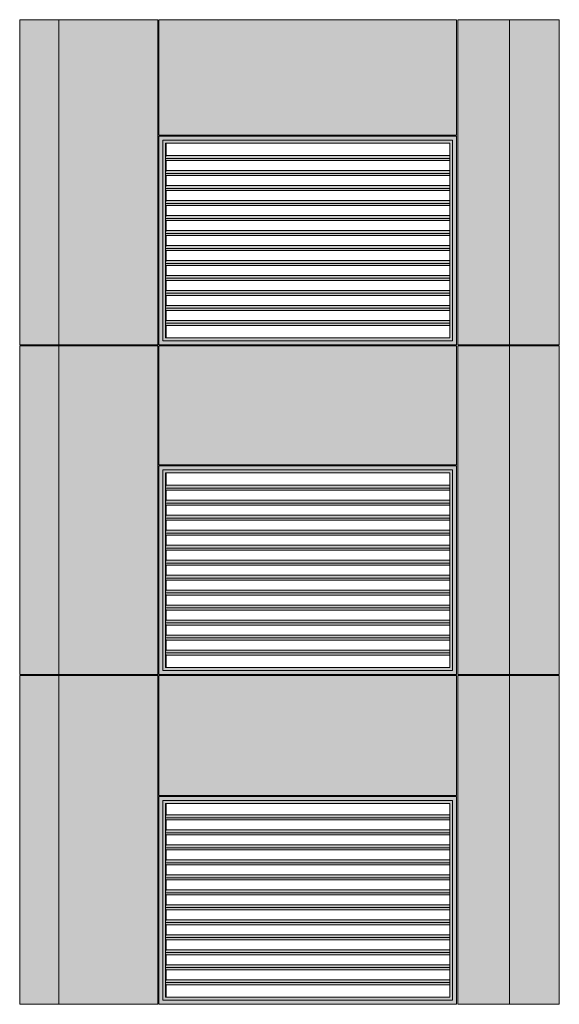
# Model space of a CAD drawing. Header units: millimetres. Extents: x 169383 to 755273, y -3871 to 302042.
# Tile 48 of 61: x 188945 to 194348, y 96897 to 106753. Entities that reach past the tile are written whole.
import ezdxf

# ---------------------------------------------------------------- set-up
doc = ezdxf.new("R2010")
doc.units = ezdxf.units.MM
doc.header["$MEASUREMENT"] = 0
doc.layers.add('0_Ном._пера__1', color=7, linetype='Continuous', lineweight=0)
doc.layers.add('0_Ном._пера__120', color=7, linetype='Continuous', lineweight=0)
doc.layers.add('АР-Стены_внешние_.АР_Ном._пера__214', color=7, linetype='Continuous', lineweight=0, true_color=0xe2eaf1)

msp = doc.modelspace()

# ---------------------------------------------------------------- hatches: boundary and pattern name
at = {"layer": '0_Ном._пера__1', "linetype": 'Continuous', "lineweight": 0, "true_color": 0x000000}
for points in [[(190337.413, 105588.425), (190347.331, 105578.435), (190347.331, 105588.425)], [(190337.413, 105588.425), (190377.125, 105548.425), (191088.929, 105548.425), (191088.929, 105588.425)], [(190337.413, 105588.425), (190337.413, 103498.423), (190377.125, 103538.423), (190377.125, 105548.425), (190347.762, 105578), (190347.331, 105578), (190347.331, 105578.435)], [(191088.929, 105548.425), (192280.294, 105548.425), (192280.294, 105588.425), (191088.929, 105588.425)], [(192280.294, 105588.425), (192280.294, 105548.425), (193278.853, 105548.425), (193318.566, 105588.425), (193233.022, 105588.425)], [(193278.853, 103538.423), (193318.566, 103498.423), (193318.566, 105588.425), (193278.853, 105548.425)], [(190377.125, 103538.423), (190378.322, 103538.423), (190378.322, 105548.425), (190377.125, 105548.425)], [(190378.322, 105548.425), (190408.107, 105518.425), (191090.126, 105518.425), (191090.126, 105548.425)], [(190408.107, 105518.425), (190378.322, 105548.425), (190378.322, 103538.423), (190408.107, 103568.423), (190405.712, 103568.423), (190405.712, 105518.425)], [(190412.298, 105518.425), (190405.712, 105518.425), (190405.712, 103568.423), (190412.298, 103568.423), (190412.298, 103693.172), (190408.581, 103693.172), (190406.041, 103714.385), (190409.428, 103742.67), (190412.298, 103742.67), (190412.298, 103843.172), (190408.581, 103843.172), (190406.041, 103864.385), (190409.428, 103892.67), (190412.298, 103892.67), (190412.298, 103993.172), (190408.581, 103993.172), (190406.041, 104014.385), (190409.428, 104042.67), (190412.298, 104042.67), (190412.298, 104143.172), (190408.581, 104143.172), (190406.041, 104164.385), (190409.428, 104192.67), (190412.298, 104192.67), (190412.298, 104293.172), (190408.581, 104293.172), (190406.041, 104314.385), (190409.428, 104342.669), (190412.298, 104342.669), (190412.298, 104443.172), (190408.581, 104443.172), (190406.041, 104464.385), (190409.428, 104492.669), (190412.298, 104492.67), (190412.298, 104593.172), (190408.581, 104593.172), (190406.041, 104614.385), (190409.428, 104642.669), (190412.298, 104642.67), (190412.298, 104743.172), (190408.581, 104743.172), (190406.041, 104764.385), (190409.428, 104792.67), (190412.298, 104792.67), (190412.298, 104893.172), (190408.581, 104893.172), (190406.041, 104914.385), (190409.428, 104942.67), (190412.298, 104942.67), (190412.298, 105043.172), (190408.581, 105043.172), (190406.041, 105064.385), (190409.428, 105092.67), (190412.298, 105092.67), (190412.298, 105193.172), (190408.581, 105193.172), (190406.041, 105214.385), (190409.428, 105242.67), (190412.298, 105242.67)], [(191090.126, 105548.425), (191090.126, 105518.425), (192281.492, 105518.425), (192281.492, 105548.425)], [(192281.492, 105548.425), (192281.492, 105518.425), (193250.267, 105518.425), (193278.853, 105547.218), (193278.853, 105548.425)], [(193250.267, 103568.423), (193278.853, 103539.629), (193278.853, 105547.218), (193250.267, 105518.425)], [(190406.041, 105364.385), (193250.267, 105364.385), (193250.267, 105392.67), (190409.428, 105392.669)], [(190406.041, 105364.385), (190408.581, 105343.172), (193250.267, 105343.172), (193250.267, 105364.385)], [(190406.041, 105214.385), (193250.267, 105214.385), (193250.267, 105242.67), (190409.428, 105242.669)], [(190406.041, 105214.385), (190408.581, 105193.172), (193250.267, 105193.172), (193250.267, 105214.385)], [(190409.428, 105092.669), (190406.041, 105064.385), (193250.267, 105064.385), (193250.267, 105092.669)], [(193250.267, 105064.385), (190406.041, 105064.385), (190408.581, 105043.172), (193250.267, 105043.172)], [(190406.041, 104914.385), (193250.267, 104914.385), (193250.267, 104942.67), (190409.428, 104942.669)], [(193250.267, 104914.385), (190406.041, 104914.385), (190408.581, 104893.172), (193250.267, 104893.172)], [(190406.041, 104764.385), (193250.267, 104764.385), (193250.267, 104792.669), (190409.428, 104792.669)], [(193250.267, 104764.385), (190406.041, 104764.385), (190408.581, 104743.172), (193250.267, 104743.172)], [(190406.041, 104614.385), (193250.267, 104614.385), (193250.267, 104642.669), (190409.428, 104642.669)], [(190406.041, 104614.385), (190408.581, 104593.172), (193250.267, 104593.172), (193250.267, 104614.385)], [(190406.041, 104464.385), (193250.267, 104464.385), (193250.267, 104492.669), (190409.428, 104492.669)], [(190406.041, 104464.385), (190408.581, 104443.172), (193250.267, 104443.172), (193250.267, 104464.385)], [(190409.428, 104342.669), (190406.041, 104314.385), (193250.267, 104314.385), (193250.267, 104342.669)], [(190406.041, 104314.385), (190408.581, 104293.172), (193250.267, 104293.172), (193250.267, 104314.385)], [(190409.428, 104192.67), (190406.041, 104164.385), (193250.267, 104164.385), (193250.267, 104192.67)], [(193250.267, 104164.385), (190406.041, 104164.385), (190408.581, 104143.172), (193250.267, 104143.172)], [(190409.428, 104042.669), (190406.041, 104014.385), (193250.267, 104014.385), (193250.267, 104042.669)], [(190406.041, 104014.385), (190408.581, 103993.172), (193250.267, 103993.172), (193250.267, 104014.385)], [(190406.041, 103864.385), (193250.267, 103864.385), (193250.267, 103892.67), (190409.428, 103892.669)], [(193250.267, 103864.385), (190406.041, 103864.385), (190408.581, 103843.172), (193250.267, 103843.172)], [(190406.041, 103714.385), (193250.267, 103714.385), (193250.267, 103742.669), (190409.428, 103742.669)], [(190406.041, 103714.385), (190408.581, 103693.172), (193250.267, 103693.172), (193250.267, 103714.385)], [(190377.125, 103538.423), (190337.413, 103498.423), (190347.331, 103498.423), (191088.929, 103498.423), (191088.929, 103538.423)], [(190337.413, 103499.999), (190347.331, 103499.999), (190347.331, 103498.423), (190337.413, 103498.423)], [(190408.107, 103568.423), (190378.322, 103538.423), (191090.126, 103538.423), (191090.126, 103568.423)], [(191088.929, 103538.423), (191088.929, 103498.423), (192280.294, 103498.423), (192280.294, 103538.423)], [(191090.126, 103568.423), (191090.126, 103538.423), (192281.492, 103538.423), (192281.492, 103568.423)], [(192280.294, 103498.423), (193233.022, 103498.423), (193318.566, 103498.423), (193278.853, 103538.423), (192280.294, 103538.423)], [(192281.492, 103538.423), (193278.853, 103538.423), (193278.853, 103539.629), (193250.267, 103568.423), (192281.492, 103568.423)], [(190337.413, 102288.425), (190347.331, 102278.435), (190347.331, 102288.425)], [(190337.413, 102288.425), (190377.125, 102248.425), (191088.929, 102248.425), (191088.929, 102288.425)], [(190337.413, 102288.425), (190337.413, 100198.425), (190377.125, 100238.425), (190377.125, 102248.425), (190347.762, 102278), (190347.331, 102278), (190347.331, 102278.435)], [(190377.125, 100238.425), (190378.322, 100238.425), (190378.322, 102248.425), (190377.125, 102248.425)], [(190378.322, 102248.425), (190408.107, 102218.425), (191090.126, 102218.425), (191090.126, 102248.425)], [(190408.107, 102218.425), (190378.322, 102248.425), (190378.322, 100238.425), (190408.107, 100268.425), (190405.712, 100268.425), (190405.712, 102218.425)], [(190412.298, 102218.425), (190405.712, 102218.425), (190405.712, 100268.425), (190412.298, 100268.425), (190412.298, 100393.173), (190408.581, 100393.173), (190406.041, 100414.387), (190409.428, 100442.671), (190412.298, 100442.671), (190412.298, 100543.173), (190408.581, 100543.173), (190406.041, 100564.387), (190409.428, 100592.671), (190412.298, 100592.671), (190412.298, 100693.173), (190408.581, 100693.173), (190406.041, 100714.387), (190409.428, 100742.671), (190412.298, 100742.671), (190412.298, 100843.173), (190408.581, 100843.173), (190406.041, 100864.387), (190409.428, 100892.671), (190412.298, 100892.671), (190412.298, 100993.173), (190408.581, 100993.173), (190406.041, 101014.387), (190409.428, 101042.671), (190412.298, 101042.671), (190412.298, 101143.173), (190408.581, 101143.173), (190406.041, 101164.387), (190409.428, 101192.671), (190412.298, 101192.671), (190412.298, 101293.173), (190408.581, 101293.173), (190406.041, 101314.387), (190409.428, 101342.671), (190412.298, 101342.671), (190412.298, 101443.173), (190408.581, 101443.173), (190406.041, 101464.387), (190409.428, 101492.671), (190412.298, 101492.671), (190412.298, 101593.173), (190408.581, 101593.173), (190406.041, 101614.387), (190409.428, 101642.671), (190412.298, 101642.671), (190412.298, 101743.173), (190408.581, 101743.173), (190406.041, 101764.387), (190409.428, 101792.671), (190412.298, 101792.671), (190412.298, 101893.173), (190408.581, 101893.173), (190406.041, 101914.387), (190409.428, 101942.671), (190412.298, 101942.671)], [(191088.929, 102248.425), (192280.294, 102248.425), (192280.294, 102288.425), (191088.929, 102288.425)], [(191090.126, 102248.425), (191090.126, 102218.425), (192281.492, 102218.425), (192281.492, 102248.425)], [(192280.294, 102288.425), (192280.294, 102248.425), (193278.853, 102248.425), (193318.566, 102288.425), (193233.022, 102288.425)], [(192281.492, 102248.425), (192281.492, 102218.425), (193250.267, 102218.425), (193278.853, 102247.218), (193278.853, 102248.425)], [(193250.267, 100268.425), (193278.853, 100239.631), (193278.853, 102247.218), (193250.267, 102218.425)], [(193278.853, 100238.425), (193318.566, 100198.425), (193318.566, 102288.425), (193278.853, 102248.425)], [(190406.041, 102064.387), (193250.267, 102064.387), (193250.267, 102092.671), (190409.428, 102092.671)], [(190406.041, 102064.387), (190408.581, 102043.173), (193250.267, 102043.173), (193250.267, 102064.387)], [(190406.041, 101914.387), (193250.267, 101914.387), (193250.267, 101942.671), (190409.428, 101942.671)], [(190406.041, 101914.387), (190408.581, 101893.173), (193250.267, 101893.173), (193250.267, 101914.387)], [(190409.428, 101792.671), (190406.041, 101764.387), (193250.267, 101764.387), (193250.267, 101792.671)], [(193250.267, 101764.387), (190406.041, 101764.387), (190408.581, 101743.173), (193250.267, 101743.173)], [(190406.041, 101614.387), (193250.267, 101614.387), (193250.267, 101642.671), (190409.428, 101642.671)], [(193250.267, 101614.387), (190406.041, 101614.387), (190408.581, 101593.173), (193250.267, 101593.173)], [(190406.041, 101464.387), (193250.267, 101464.387), (193250.267, 101492.671), (190409.428, 101492.671)], [(193250.267, 101464.387), (190406.041, 101464.387), (190408.581, 101443.173), (193250.267, 101443.173)], [(190406.041, 101314.387), (193250.267, 101314.387), (193250.267, 101342.671), (190409.428, 101342.671)], [(190406.041, 101314.387), (190408.581, 101293.173), (193250.267, 101293.173), (193250.267, 101314.387)], [(190406.041, 101164.387), (193250.267, 101164.387), (193250.267, 101192.671), (190409.428, 101192.671)], [(190406.041, 101164.387), (190408.581, 101143.173), (193250.267, 101143.173), (193250.267, 101164.387)], [(190409.428, 101042.671), (190406.041, 101014.387), (193250.267, 101014.387), (193250.267, 101042.671)], [(190406.041, 101014.387), (190408.581, 100993.173), (193250.267, 100993.173), (193250.267, 101014.387)], [(190409.428, 100892.671), (190406.041, 100864.387), (193250.267, 100864.387), (193250.267, 100892.671)], [(193250.267, 100864.387), (190406.041, 100864.387), (190408.581, 100843.173), (193250.267, 100843.173)], [(190409.428, 100742.671), (190406.041, 100714.387), (193250.267, 100714.387), (193250.267, 100742.671)], [(190406.041, 100714.387), (190408.581, 100693.173), (193250.267, 100693.173), (193250.267, 100714.387)], [(190406.041, 100564.387), (193250.267, 100564.387), (193250.267, 100592.671), (190409.428, 100592.671)], [(193250.267, 100564.387), (190406.041, 100564.387), (190408.581, 100543.173), (193250.267, 100543.173)], [(190406.041, 100414.387), (193250.267, 100414.387), (193250.267, 100442.671), (190409.428, 100442.671)], [(190406.041, 100414.387), (190408.581, 100393.173), (193250.267, 100393.173), (193250.267, 100414.387)], [(190408.107, 100268.425), (190378.322, 100238.425), (191090.126, 100238.425), (191090.126, 100268.425)], [(191090.126, 100268.425), (191090.126, 100238.425), (192281.492, 100238.425), (192281.492, 100268.425)], [(192281.492, 100238.425), (193278.853, 100238.425), (193278.853, 100239.631), (193250.267, 100268.425), (192281.492, 100268.425)], [(190377.125, 100238.425), (190337.413, 100198.425), (190347.331, 100198.425), (191088.929, 100198.425), (191088.929, 100238.425)], [(190337.413, 100200), (190347.331, 100200), (190347.331, 100198.425), (190337.413, 100198.425)], [(191088.929, 100238.425), (191088.929, 100198.425), (192280.294, 100198.425), (192280.294, 100238.425)], [(192280.294, 100198.425), (193233.022, 100198.425), (193318.566, 100198.425), (193278.853, 100238.425), (192280.294, 100238.425)], [(190337.413, 98978.425), (190347.331, 98968.435), (190347.331, 98978.425)], [(190337.413, 98978.425), (190377.125, 98938.425), (191088.929, 98938.425), (191088.929, 98978.425)], [(190337.413, 98978.425), (190337.413, 96898.423), (190377.125, 96938.423), (190377.125, 98938.425), (190347.762, 98968), (190347.331, 98968), (190347.331, 98968.435)], [(191088.929, 98938.425), (192280.294, 98938.425), (192280.294, 98978.425), (191088.929, 98978.425)], [(192280.294, 98978.425), (192280.294, 98938.425), (193278.853, 98938.425), (193318.566, 98978.425), (193233.022, 98978.425)], [(193278.853, 96938.423), (193318.566, 96898.423), (193318.566, 98978.425), (193278.853, 98938.425)], [(190377.125, 96938.423), (190378.322, 96938.423), (190378.322, 98938.425), (190377.125, 98938.425)], [(190378.322, 98938.425), (190408.107, 98908.425), (191090.126, 98908.425), (191090.126, 98938.425)], [(190408.107, 98908.425), (190378.322, 98938.425), (190378.322, 96938.423), (190408.107, 96968.423), (190405.712, 96968.423), (190405.712, 98908.425)], [(190412.298, 98908.425), (190405.712, 98908.425), (190405.712, 96968.423), (190412.298, 96968.423), (190412.298, 97093.172), (190408.581, 97093.172), (190406.041, 97114.385), (190409.428, 97142.67), (190412.298, 97142.67), (190412.298, 97243.172), (190408.581, 97243.172), (190406.041, 97264.385), (190409.428, 97292.67), (190412.298, 97292.67), (190412.298, 97393.172), (190408.581, 97393.172), (190406.041, 97414.385), (190409.428, 97442.67), (190412.298, 97442.67), (190412.298, 97543.172), (190408.581, 97543.172), (190406.041, 97564.385), (190409.428, 97592.67), (190412.298, 97592.67), (190412.298, 97693.172), (190408.581, 97693.172), (190406.041, 97714.385), (190409.428, 97742.67), (190412.298, 97742.67), (190412.298, 97843.172), (190408.581, 97843.172), (190406.041, 97864.385), (190409.428, 97892.67), (190412.298, 97892.67), (190412.298, 97993.172), (190408.581, 97993.172), (190406.041, 98014.385), (190409.428, 98042.67), (190412.298, 98042.67), (190412.298, 98143.172), (190408.581, 98143.172), (190406.041, 98164.385), (190409.428, 98192.67), (190412.298, 98192.67), (190412.298, 98293.172), (190408.581, 98293.172), (190406.041, 98314.385), (190409.428, 98342.67), (190412.298, 98342.67), (190412.298, 98443.172), (190408.581, 98443.172), (190406.041, 98464.385), (190409.428, 98492.67), (190412.298, 98492.67), (190412.298, 98593.172), (190408.581, 98593.172), (190406.041, 98614.385), (190409.428, 98642.67), (190412.298, 98642.67)], [(191090.126, 98938.425), (191090.126, 98908.425), (192281.492, 98908.425), (192281.492, 98938.425)], [(192281.492, 98938.425), (192281.492, 98908.425), (193250.267, 98908.425), (193278.853, 98937.218), (193278.853, 98938.425)], [(193250.267, 96968.423), (193278.853, 96939.63), (193278.853, 98937.218), (193250.267, 98908.425)], [(190406.041, 98764.385), (193250.267, 98764.385), (193250.267, 98792.67), (190409.428, 98792.67)], [(190406.041, 98764.385), (190408.581, 98743.172), (193250.267, 98743.172), (193250.267, 98764.385)], [(190406.041, 98614.385), (193250.267, 98614.385), (193250.267, 98642.67), (190409.428, 98642.67)], [(190406.041, 98614.385), (190408.581, 98593.172), (193250.267, 98593.172), (193250.267, 98614.385)], [(190409.428, 98492.67), (190406.041, 98464.385), (193250.267, 98464.385), (193250.267, 98492.67)], [(193250.267, 98464.385), (190406.041, 98464.385), (190408.581, 98443.172), (193250.267, 98443.172)], [(190406.041, 98314.385), (193250.267, 98314.385), (193250.267, 98342.67), (190409.428, 98342.67)], [(193250.267, 98314.385), (190406.041, 98314.385), (190408.581, 98293.172), (193250.267, 98293.172)], [(190406.041, 98164.385), (193250.267, 98164.385), (193250.267, 98192.67), (190409.428, 98192.67)], [(193250.267, 98164.385), (190406.041, 98164.385), (190408.581, 98143.172), (193250.267, 98143.172)], [(190406.041, 98014.385), (193250.267, 98014.385), (193250.267, 98042.67), (190409.428, 98042.67)], [(190406.041, 98014.385), (190408.581, 97993.172), (193250.267, 97993.172), (193250.267, 98014.385)], [(190406.041, 97864.385), (193250.267, 97864.385), (193250.267, 97892.67), (190409.428, 97892.67)], [(190406.041, 97864.385), (190408.581, 97843.172), (193250.267, 97843.172), (193250.267, 97864.385)], [(190409.428, 97742.67), (190406.041, 97714.385), (193250.267, 97714.385), (193250.267, 97742.67)], [(190406.041, 97714.385), (190408.581, 97693.172), (193250.267, 97693.172), (193250.267, 97714.385)], [(190409.428, 97592.67), (190406.041, 97564.385), (193250.267, 97564.385), (193250.267, 97592.67)], [(193250.267, 97564.385), (190406.041, 97564.385), (190408.581, 97543.172), (193250.267, 97543.172)], [(190409.428, 97442.67), (190406.041, 97414.385), (193250.267, 97414.385), (193250.267, 97442.67)], [(190406.041, 97414.385), (190408.581, 97393.172), (193250.267, 97393.172), (193250.267, 97414.385)], [(190406.041, 97264.385), (193250.267, 97264.385), (193250.267, 97292.67), (190409.428, 97292.67)], [(193250.267, 97264.385), (190406.041, 97264.385), (190408.581, 97243.172), (193250.267, 97243.172)], [(190406.041, 97114.385), (193250.267, 97114.385), (193250.267, 97142.67), (190409.428, 97142.67)], [(190406.041, 97114.385), (190408.581, 97093.172), (193250.267, 97093.172), (193250.267, 97114.385)], [(190377.125, 96938.423), (190337.413, 96898.423), (190347.331, 96898.423), (191088.929, 96898.423), (191088.929, 96938.423)], [(190337.413, 96899.999), (190347.331, 96899.999), (190347.331, 96898.423), (190337.413, 96898.423)], [(190408.107, 96968.423), (190378.322, 96938.423), (191090.126, 96938.423), (191090.126, 96968.423)], [(191088.929, 96938.423), (191088.929, 96898.423), (192280.294, 96898.423), (192280.294, 96938.423)], [(191090.126, 96968.423), (191090.126, 96938.423), (192281.492, 96938.423), (192281.492, 96968.423)], [(192280.294, 96898.423), (193233.022, 96898.423), (193318.566, 96898.423), (193278.853, 96938.423), (192280.294, 96938.423)], [(192281.492, 96938.423), (193278.853, 96938.423), (193278.853, 96939.63), (193250.267, 96968.423), (192281.492, 96968.423)]]:
    msp.add_hatch(color=18, dxfattribs=at).paths.add_polyline_path(points)
at = {"layer": 'АР-Стены_внешние_.АР_Ном._пера__214', "linetype": 'Continuous', "lineweight": 0, "true_color": 0xe5e8eb}
for points in [[(188944.579, 106753.425), (188944.579, 103498.425), (189336.912, 103498.425), (189336.912, 106753.425)], [(189237.435, 106753.425), (189237.435, 103498.423), (190327.413, 103498.423), (190327.413, 106753.425)], [(190337.413, 105598.425), (193318.566, 105598.425), (193318.566, 106753.425), (190337.413, 106753.425)], [(193331.946, 106753.425), (193331.946, 103498.423), (193847.541, 103498.423), (193847.541, 106753.425)], [(193847.541, 106753.425), (193847.541, 103498.423), (194347.678, 103498.423), (194347.678, 106753.425)], [(188944.579, 102288.425), (188944.579, 100198.425), (189336.912, 100198.425), (189336.912, 103488.423), (188944.579, 103488.423)], [(189237.435, 103488.423), (189237.435, 100198.425), (190327.413, 100198.425), (190327.413, 103488.423)], [(190337.413, 102298.425), (193318.566, 102298.425), (193318.566, 103488.423), (190337.413, 103488.423)], [(193331.946, 103488.423), (193331.946, 100198.425), (193847.541, 100198.425), (193847.541, 103488.423)], [(193847.541, 103488.423), (193847.541, 100198.425), (194347.678, 100198.425), (194347.678, 103488.423)], [(189336.912, 100188.425), (188944.579, 100188.425), (188944.579, 96898.425), (189336.912, 96898.425)], [(190327.413, 100188.425), (189237.435, 100188.425), (189237.435, 96898.423), (190327.413, 96898.423)], [(190337.413, 98988.425), (193318.566, 98988.425), (193318.566, 100188.425), (190337.413, 100188.425)], [(193847.541, 100188.425), (193331.946, 100188.425), (193331.946, 96898.423), (193847.541, 96898.423)], [(193847.541, 100188.425), (193847.541, 96898.423), (194347.678, 96898.423), (194347.678, 100188.425)]]:
    msp.add_hatch(color=254, dxfattribs=at).paths.add_polyline_path(points)

# ---------------------------------------------------------------- linework, layer by layer
at = {"layer": '0_Ном._пера__120', "color": 7, "linetype": 'Continuous', "lineweight": 0}
for p, q in [((188944.579, 106753.425), (188944.579, 103498.425)), ((188944.579, 106753.425), (190327.413, 106753.425)), ((189336.912, 103488.423), (189336.912, 106753.425)), ((190327.413, 106753.425), (190327.413, 103498.423)), ((190337.413, 106753.425), (190337.413, 105598.425)), ((190337.413, 106753.425), (193318.566, 106753.425)), ((193318.566, 106753.425), (193318.566, 105598.425)), ((193331.946, 103498.423), (193331.946, 106753.425)), ((193331.946, 106753.425), (194347.678, 106753.425)), ((193847.541, 103501.919), (193847.541, 106753.425)), ((194347.678, 106753.425), (194347.678, 103498.423)), ((193318.566, 105598.425), (190337.413, 105598.425)), ((190337.413, 105588.425), (190347.331, 105588.425)), ((190337.413, 103498.423), (190337.413, 105588.425)), ((190347.331, 105588.425), (193308.878, 105588.425)), ((190347.331, 105588.425), (191088.929, 105588.425)), ((191088.929, 105588.425), (192280.294, 105588.425)), ((192280.294, 105588.425), (193308.878, 105588.425)), ((193308.878, 105588.425), (193318.566, 105588.425)), ((193318.566, 105588.425), (193318.566, 103498.423)), ((191088.929, 105548.425), (190377.125, 105548.425)), ((190377.125, 105548.425), (190377.125, 103538.423)), ((190405.712, 103568.423), (190405.712, 105518.425)), ((190405.712, 105518.425), (193250.267, 105518.425)), ((190405.712, 103568.423), (190405.712, 105518.425)), ((190412.298, 105392.67), (190412.298, 105518.425)), ((192280.294, 105548.425), (191088.929, 105548.425)), ((193278.853, 105548.425), (192280.294, 105548.425)), ((193250.267, 103568.423), (193250.267, 105518.425)), ((193278.853, 103538.423), (193278.853, 105548.425)), ((190406.041, 105364.385), (190409.428, 105392.67)), ((193250.267, 105392.67), (190409.428, 105392.67)), ((190409.428, 105392.67), (190412.298, 105392.67)), ((193250.267, 105364.385), (190406.041, 105364.385)), ((190408.581, 105343.172), (190406.041, 105364.385)), ((193250.267, 105343.172), (190408.581, 105343.172)), ((190412.298, 105242.67), (190412.298, 105343.172)), ((190406.041, 105214.385), (190409.428, 105242.67)), ((193250.267, 105214.385), (190406.041, 105214.385)), ((190408.581, 105193.172), (190406.041, 105214.385)), ((193250.267, 105193.172), (190408.581, 105193.172)), ((193250.267, 105242.67), (190409.428, 105242.67)), ((190412.298, 105092.67), (190412.298, 105193.172)), ((190406.041, 105064.385), (190409.428, 105092.67)), ((193250.267, 105092.67), (190409.428, 105092.67)), ((193250.267, 105064.385), (190406.041, 105064.385)), ((190408.581, 105043.172), (190406.041, 105064.385)), ((193250.267, 105043.172), (190408.581, 105043.172)), ((190412.298, 104942.67), (190412.298, 105043.172)), ((190406.041, 104914.385), (190409.428, 104942.67)), ((193250.267, 104914.385), (190406.041, 104914.385)), ((190408.581, 104893.172), (190406.041, 104914.385)), ((193250.267, 104893.172), (190408.581, 104893.172)), ((193250.267, 104942.67), (190409.428, 104942.67)), ((190412.298, 104792.67), (190412.298, 104893.172)), ((190406.041, 104764.385), (190409.428, 104792.67)), ((193250.267, 104792.67), (190409.428, 104792.67)), ((193250.267, 104764.385), (190406.041, 104764.385)), ((190408.581, 104743.172), (190406.041, 104764.385)), ((193250.267, 104743.172), (190408.581, 104743.172)), ((190412.298, 104642.67), (190412.298, 104743.172)), ((190406.041, 104614.385), (190409.428, 104642.67)), ((193250.267, 104614.385), (190406.041, 104614.385)), ((190408.581, 104593.172), (190406.041, 104614.385)), ((193250.267, 104593.172), (190408.581, 104593.172)), ((193250.267, 104642.67), (190409.428, 104642.67)), ((190412.298, 104492.669), (190412.298, 104593.172)), ((190406.041, 104464.385), (190409.428, 104492.669)), ((193250.267, 104492.669), (190409.428, 104492.669)), ((193250.267, 104464.385), (190406.041, 104464.385)), ((190408.581, 104443.172), (190406.041, 104464.385)), ((193250.267, 104443.172), (190408.581, 104443.172)), ((190412.298, 104342.669), (190412.298, 104443.172)), ((190406.041, 104314.385), (190409.428, 104342.669)), ((193250.267, 104314.385), (190406.041, 104314.385)), ((190408.581, 104293.172), (190406.041, 104314.385)), ((193250.267, 104293.172), (190408.581, 104293.172)), ((193250.267, 104342.669), (190409.428, 104342.669)), ((190412.298, 104192.67), (190412.298, 104293.172)), ((190406.041, 104164.385), (190409.428, 104192.67)), ((193250.267, 104192.67), (190409.428, 104192.67)), ((193250.267, 104164.385), (190406.041, 104164.385)), ((190408.581, 104143.172), (190406.041, 104164.385)), ((193250.267, 104143.172), (190408.581, 104143.172)), ((190412.298, 104042.67), (190412.298, 104143.172)), ((190406.041, 104014.385), (190409.428, 104042.67)), ((193250.267, 104014.385), (190406.041, 104014.385)), ((190408.581, 103993.172), (190406.041, 104014.385)), ((193250.267, 103993.172), (190408.581, 103993.172)), ((193250.267, 104042.67), (190409.428, 104042.67)), ((190412.298, 103892.67), (190412.298, 103993.172)), ((190406.041, 103864.385), (190409.428, 103892.67)), ((193250.267, 103892.67), (190409.428, 103892.67)), ((193250.267, 103864.385), (190406.041, 103864.385)), ((190408.581, 103843.172), (190406.041, 103864.385)), ((193250.267, 103843.172), (190408.581, 103843.172)), ((190412.298, 103742.67), (190412.298, 103843.172)), ((190406.041, 103714.385), (190409.428, 103742.67)), ((193250.267, 103714.385), (190406.041, 103714.385)), ((190408.581, 103693.172), (190406.041, 103714.385)), ((193250.267, 103693.172), (190408.581, 103693.172)), ((193250.267, 103742.67), (190409.428, 103742.67)), ((190412.298, 103568.423), (190412.298, 103693.172)), ((189336.912, 103498.425), (188944.579, 103498.425)), ((189237.435, 103498.423), (190327.413, 103498.423)), ((190337.413, 103498.423), (190337.413, 103499.999)), ((190337.671, 103498.423), (190337.413, 103498.423)), ((190347.331, 103498.423), (190337.413, 103498.423)), ((190347.331, 103498.423), (190337.671, 103498.423)), ((191088.929, 103498.423), (190347.331, 103498.423)), ((190377.125, 103538.423), (191088.929, 103538.423)), ((193247.872, 103568.423), (190405.712, 103568.423)), ((191088.929, 103538.423), (192280.294, 103538.423)), ((192280.294, 103498.423), (191088.929, 103498.423)), ((192280.294, 103538.423), (193278.853, 103538.423)), ((193308.878, 103498.423), (192280.294, 103498.423)), ((193250.267, 103568.423), (193247.872, 103568.423)), ((193318.566, 103498.423), (193308.878, 103498.423)), ((193331.946, 103498.423), (193847.541, 103498.423)), ((193847.541, 103496.926), (193847.541, 103501.919)), ((193847.541, 103498.423), (194347.678, 103498.423)), ((193847.541, 103488.423), (193847.541, 103496.926)), ((188944.579, 103488.423), (188944.579, 100198.425)), ((190327.413, 103488.423), (188944.579, 103488.423)), ((189336.912, 103488.423), (189336.912, 100198.425)), ((190327.413, 103488.423), (190327.413, 100198.425)), ((190337.413, 103488.423), (190337.413, 102298.425)), ((193318.566, 103488.423), (190337.413, 103488.423)), ((193318.566, 103488.423), (193318.566, 102298.425)), ((193331.946, 103488.423), (193331.946, 100198.425)), ((194347.678, 103488.423), (193331.946, 103488.423)), ((193847.541, 100198.425), (193847.541, 103488.423)), ((194347.678, 103488.423), (194347.678, 100198.425)), ((193318.566, 102298.425), (190337.413, 102298.425)), ((190337.413, 102288.425), (190347.331, 102288.425)), ((190337.413, 100198.425), (190337.413, 102288.425)), ((190347.331, 102288.425), (193308.878, 102288.425)), ((190347.331, 102288.425), (191088.929, 102288.425)), ((191088.929, 102248.425), (190377.125, 102248.425)), ((190377.125, 102248.425), (190377.125, 100238.425)), ((190405.712, 100268.425), (190405.712, 102218.425)), ((190405.712, 102218.425), (193250.267, 102218.425)), ((190405.712, 100268.425), (190405.712, 102218.425)), ((190412.298, 102092.671), (190412.298, 102218.425)), ((191088.929, 102288.425), (192280.294, 102288.425)), ((192280.294, 102248.425), (191088.929, 102248.425)), ((192280.294, 102288.425), (193308.878, 102288.425)), ((193278.853, 102248.425), (192280.294, 102248.425)), ((193250.267, 100268.425), (193250.267, 102218.425)), ((193278.853, 100238.425), (193278.853, 102248.425)), ((193308.878, 102288.425), (193318.566, 102288.425)), ((193318.566, 102288.425), (193318.566, 100198.425)), ((190406.041, 102064.387), (190409.428, 102092.671)), ((193250.267, 102064.387), (190406.041, 102064.387)), ((190408.581, 102043.173), (190406.041, 102064.387)), ((193250.267, 102043.173), (190408.581, 102043.173)), ((193250.267, 102092.671), (190409.428, 102092.671)), ((190409.428, 102092.671), (190412.298, 102092.671)), ((190412.298, 101942.671), (190412.298, 102043.173)), ((190406.041, 101914.387), (190409.428, 101942.671)), ((193250.267, 101942.671), (190409.428, 101942.671)), ((193250.267, 101914.387), (190406.041, 101914.387)), ((190408.581, 101893.173), (190406.041, 101914.387)), ((193250.267, 101893.173), (190408.581, 101893.173)), ((190412.298, 101792.671), (190412.298, 101893.173)), ((190406.041, 101764.387), (190409.428, 101792.671)), ((193250.267, 101764.387), (190406.041, 101764.387)), ((190408.581, 101743.173), (190406.041, 101764.387)), ((193250.267, 101743.173), (190408.581, 101743.173)), ((193250.267, 101792.671), (190409.428, 101792.671)), ((190412.298, 101642.671), (190412.298, 101743.173)), ((190406.041, 101614.387), (190409.428, 101642.671)), ((193250.267, 101642.671), (190409.428, 101642.671)), ((193250.267, 101614.387), (190406.041, 101614.387)), ((190408.581, 101593.173), (190406.041, 101614.387)), ((193250.267, 101593.173), (190408.581, 101593.173)), ((190412.298, 101492.671), (190412.298, 101593.173)), ((190406.041, 101464.387), (190409.428, 101492.671)), ((193250.267, 101464.387), (190406.041, 101464.387)), ((190408.581, 101443.173), (190406.041, 101464.387)), ((193250.267, 101443.173), (190408.581, 101443.173)), ((193250.267, 101492.671), (190409.428, 101492.671)), ((190412.298, 101342.671), (190412.298, 101443.173)), ((190406.041, 101314.387), (190409.428, 101342.671)), ((193250.267, 101342.671), (190409.428, 101342.671)), ((193250.267, 101314.387), (190406.041, 101314.387)), ((190408.581, 101293.173), (190406.041, 101314.387)), ((193250.267, 101293.173), (190408.581, 101293.173)), ((190412.298, 101192.671), (190412.298, 101293.173)), ((190406.041, 101164.387), (190409.428, 101192.671)), ((193250.267, 101164.387), (190406.041, 101164.387)), ((190408.581, 101143.173), (190406.041, 101164.387)), ((193250.267, 101143.173), (190408.581, 101143.173)), ((193250.267, 101192.671), (190409.428, 101192.671)), ((190412.298, 101042.671), (190412.298, 101143.173)), ((190406.041, 101014.387), (190409.428, 101042.671)), ((193250.267, 101042.671), (190409.428, 101042.671)), ((193250.267, 101014.387), (190406.041, 101014.387)), ((190408.581, 100993.173), (190406.041, 101014.387)), ((193250.267, 100993.173), (190408.581, 100993.173)), ((190412.298, 100892.671), (190412.298, 100993.173)), ((190406.041, 100864.387), (190409.428, 100892.671)), ((193250.267, 100864.387), (190406.041, 100864.387)), ((190408.581, 100843.173), (190406.041, 100864.387)), ((193250.267, 100843.173), (190408.581, 100843.173)), ((193250.267, 100892.671), (190409.428, 100892.671)), ((190412.298, 100742.671), (190412.298, 100843.173)), ((190406.041, 100714.387), (190409.428, 100742.671)), ((193250.267, 100742.671), (190409.428, 100742.671)), ((193250.267, 100714.387), (190406.041, 100714.387)), ((190408.581, 100693.173), (190406.041, 100714.387)), ((193250.267, 100693.173), (190408.581, 100693.173)), ((190412.298, 100592.671), (190412.298, 100693.173)), ((190406.041, 100564.387), (190409.428, 100592.671)), ((193250.267, 100564.387), (190406.041, 100564.387)), ((190408.581, 100543.173), (190406.041, 100564.387)), ((193250.267, 100543.173), (190408.581, 100543.173)), ((193250.267, 100592.671), (190409.428, 100592.671)), ((190412.298, 100442.671), (190412.298, 100543.173)), ((190406.041, 100414.387), (190409.428, 100442.671)), ((193250.267, 100442.671), (190409.428, 100442.671)), ((193250.267, 100414.387), (190406.041, 100414.387)), ((190408.581, 100393.173), (190406.041, 100414.387)), ((193250.267, 100393.173), (190408.581, 100393.173)), ((190412.298, 100268.425), (190412.298, 100393.173)), ((193247.872, 100268.425), (190405.712, 100268.425)), ((193250.267, 100268.425), (193247.872, 100268.425)), ((189235.699, 100198.425), (188944.579, 100198.425)), ((189336.912, 100198.425), (188944.579, 100198.425)), ((188944.579, 100188.425), (188944.579, 96898.425)), ((189336.912, 100188.425), (188944.579, 100188.425)), ((189235.699, 100198.425), (189285.699, 100198.425)), ((189237.435, 100198.425), (190327.413, 100198.425)), ((189237.435, 100188.425), (190327.413, 100188.425)), ((189287.435, 100198.425), (189285.699, 100198.425)), ((189336.912, 96898.425), (189336.912, 100198.425)), ((190327.413, 100188.425), (190327.413, 96898.423)), ((190337.413, 100198.425), (190337.413, 100200)), ((190337.671, 100198.425), (190337.413, 100198.425)), ((190347.331, 100198.425), (190337.413, 100198.425)), ((190337.413, 100188.425), (190337.413, 98988.425)), ((193318.566, 100188.425), (190337.413, 100188.425)), ((190347.331, 100198.425), (190337.671, 100198.425)), ((191088.929, 100198.425), (190347.331, 100198.425)), ((190377.125, 100238.425), (191088.929, 100238.425)), ((191088.929, 100238.425), (192280.294, 100238.425)), ((192280.294, 100198.425), (191088.929, 100198.425)), ((192280.294, 100238.425), (193278.853, 100238.425)), ((193308.878, 100198.425), (192280.294, 100198.425)), ((193318.566, 100198.425), (193308.878, 100198.425)), ((193318.566, 100188.425), (193318.566, 98988.425)), ((193331.946, 100198.425), (193836.557, 100198.425)), ((193331.946, 100188.425), (193847.541, 100188.425)), ((193331.946, 96898.423), (193331.946, 100188.425)), ((194035.543, 100198.425), (193836.557, 100198.425)), ((193847.541, 96901.919), (193847.541, 100198.425)), ((193847.541, 100188.425), (194347.678, 100188.425)), ((194035.543, 100198.425), (194347.678, 100198.425)), ((194347.678, 100188.425), (194347.678, 96898.423)), ((193318.566, 98988.425), (190337.413, 98988.425)), ((190337.413, 98978.425), (190347.331, 98978.425)), ((190337.413, 96898.423), (190337.413, 98978.425)), ((190347.331, 98978.425), (193308.878, 98978.425)), ((190347.331, 98978.425), (191088.929, 98978.425)), ((191088.929, 98978.425), (192280.294, 98978.425)), ((192280.294, 98978.425), (193308.878, 98978.425)), ((193308.878, 98978.425), (193318.566, 98978.425)), ((193318.566, 98978.425), (193318.566, 96898.423)), ((191088.929, 98938.425), (190377.125, 98938.425)), ((190377.125, 98938.425), (190377.125, 96938.423)), ((190405.712, 96968.423), (190405.712, 98908.425)), ((190405.712, 98908.425), (193250.267, 98908.425)), ((190405.712, 96968.423), (190405.712, 98908.425)), ((190412.298, 98792.67), (190412.298, 98908.425)), ((192280.294, 98938.425), (191088.929, 98938.425)), ((193278.853, 98938.425), (192280.294, 98938.425)), ((193250.267, 96968.423), (193250.267, 98908.425)), ((193278.853, 96938.423), (193278.853, 98938.425)), ((190406.041, 98764.385), (190409.428, 98792.67)), ((193250.267, 98764.385), (190406.041, 98764.385)), ((190408.581, 98743.172), (190406.041, 98764.385)), ((193250.267, 98792.67), (190409.428, 98792.67)), ((190409.428, 98792.67), (190412.298, 98792.67)), ((193250.267, 98743.172), (190408.581, 98743.172)), ((190412.298, 98642.67), (190412.298, 98743.172)), ((190406.041, 98614.385), (190409.428, 98642.67)), ((193250.267, 98614.385), (190406.041, 98614.385)), ((190408.581, 98593.172), (190406.041, 98614.385)), ((193250.267, 98593.172), (190408.581, 98593.172)), ((193250.267, 98642.67), (190409.428, 98642.67)), ((190412.298, 98492.67), (190412.298, 98593.172)), ((190406.041, 98464.385), (190409.428, 98492.67)), ((193250.267, 98492.67), (190409.428, 98492.67)), ((193250.267, 98464.385), (190406.041, 98464.385)), ((190408.581, 98443.172), (190406.041, 98464.385)), ((193250.267, 98443.172), (190408.581, 98443.172)), ((190412.298, 98342.67), (190412.298, 98443.172)), ((190406.041, 98314.385), (190409.428, 98342.67)), ((193250.267, 98314.385), (190406.041, 98314.385)), ((190408.581, 98293.172), (190406.041, 98314.385)), ((193250.267, 98293.172), (190408.581, 98293.172)), ((193250.267, 98342.67), (190409.428, 98342.67)), ((190412.298, 98192.67), (190412.298, 98293.172)), ((190406.041, 98164.385), (190409.428, 98192.67)), ((193250.267, 98192.67), (190409.428, 98192.67)), ((193250.267, 98164.385), (190406.041, 98164.385)), ((190408.581, 98143.172), (190406.041, 98164.385)), ((193250.267, 98143.172), (190408.581, 98143.172)), ((190412.298, 98042.67), (190412.298, 98143.172)), ((190406.041, 98014.385), (190409.428, 98042.67)), ((193250.267, 98014.385), (190406.041, 98014.385)), ((190408.581, 97993.172), (190406.041, 98014.385)), ((193250.267, 97993.172), (190408.581, 97993.172)), ((193250.267, 98042.67), (190409.428, 98042.67)), ((190412.298, 97892.67), (190412.298, 97993.172)), ((190406.041, 97864.385), (190409.428, 97892.67)), ((193250.267, 97892.67), (190409.428, 97892.67)), ((193250.267, 97864.385), (190406.041, 97864.385)), ((190408.581, 97843.172), (190406.041, 97864.385)), ((193250.267, 97843.172), (190408.581, 97843.172)), ((190412.298, 97742.67), (190412.298, 97843.172)), ((190406.041, 97714.385), (190409.428, 97742.67)), ((193250.267, 97714.385), (190406.041, 97714.385)), ((190408.581, 97693.172), (190406.041, 97714.385)), ((193250.267, 97693.172), (190408.581, 97693.172)), ((193250.267, 97742.67), (190409.428, 97742.67)), ((190412.298, 97592.67), (190412.298, 97693.172)), ((190406.041, 97564.385), (190409.428, 97592.67)), ((193250.267, 97592.67), (190409.428, 97592.67)), ((193250.267, 97564.385), (190406.041, 97564.385)), ((190408.581, 97543.172), (190406.041, 97564.385)), ((193250.267, 97543.172), (190408.581, 97543.172)), ((190412.298, 97442.67), (190412.298, 97543.172)), ((190406.041, 97414.385), (190409.428, 97442.67)), ((193250.267, 97414.385), (190406.041, 97414.385)), ((190408.581, 97393.172), (190406.041, 97414.385)), ((193250.267, 97393.172), (190408.581, 97393.172)), ((193250.267, 97442.67), (190409.428, 97442.67)), ((190412.298, 97292.67), (190412.298, 97393.172)), ((190406.041, 97264.385), (190409.428, 97292.67)), ((193250.267, 97292.67), (190409.428, 97292.67)), ((193250.267, 97264.385), (190406.041, 97264.385)), ((190408.581, 97243.172), (190406.041, 97264.385)), ((193250.267, 97243.172), (190408.581, 97243.172)), ((190412.298, 97142.67), (190412.298, 97243.172)), ((190406.041, 97114.385), (190409.428, 97142.67)), ((193250.267, 97114.385), (190406.041, 97114.385)), ((190408.581, 97093.172), (190406.041, 97114.385)), ((193250.267, 97093.172), (190408.581, 97093.172)), ((193250.267, 97142.67), (190409.428, 97142.67)), ((190412.298, 96968.423), (190412.298, 97093.172)), ((189336.912, 96898.425), (188944.579, 96898.425)), ((189237.435, 96898.423), (190327.413, 96898.423)), ((190337.413, 96898.423), (190337.413, 96899.999)), ((190337.671, 96898.423), (190337.413, 96898.423)), ((190347.331, 96898.423), (190337.413, 96898.423)), ((190347.331, 96898.423), (190337.671, 96898.423)), ((191088.929, 96898.423), (190347.331, 96898.423)), ((190377.125, 96938.423), (191088.929, 96938.423)), ((193247.872, 96968.423), (190405.712, 96968.423)), ((191088.929, 96938.423), (192280.294, 96938.423)), ((192280.294, 96898.423), (191088.929, 96898.423)), ((192280.294, 96938.423), (193278.853, 96938.423)), ((193308.878, 96898.423), (192280.294, 96898.423)), ((193250.267, 96968.423), (193247.872, 96968.423)), ((193318.566, 96898.423), (193308.878, 96898.423)), ((193331.946, 96898.423), (193847.541, 96898.423)), ((193847.541, 96896.926), (193847.541, 96901.919)), ((193847.541, 96898.423), (194347.678, 96898.423))]:
    msp.add_line(p, q, dxfattribs=at)

doc.saveas('drawing.dxf')
